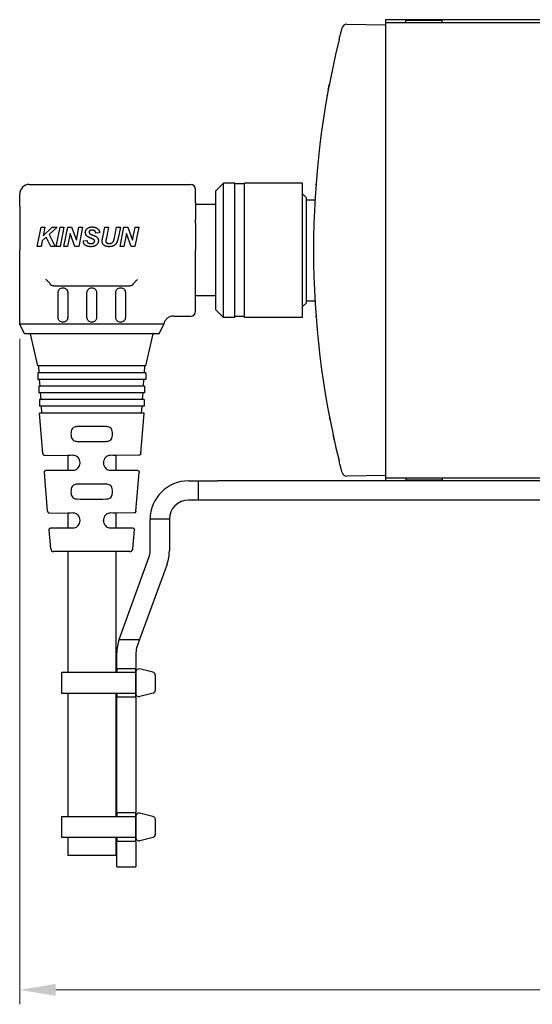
# Model space of a CAD drawing. Header units: inches. Extents: x 0 to 6721, y -3375 to 1330.
# Tile 192 of 196: x 6285 to 6338, y -41 to 61. Entities that reach past the tile are written whole.
import ezdxf

# ---------------------------------------------------------------- set-up
doc = ezdxf.new("R2010")
doc.units = ezdxf.units.IN
doc.header["$MEASUREMENT"] = 0
doc.layers.add('AM_5', color=3, linetype='Continuous', lineweight=15)
doc.layers.add('可見 (ISO)', color=7, linetype='Continuous', lineweight=25)
doc.styles.add('尺寸標註', font='romans.shx', dxfattribs={"bigfont": 'CHINESET.SHX'})
doc.dimstyles.new('CNS1.5$0', dxfattribs={"dimtxt": 3.75, "dimasz": 3.75, "dimexe": 1.5, "dimexo": 1.5, "dimgap": 2.25, "dimtad": 1, "dimtoh": 1, "dimdsep": 46, "dimtxsty": '尺寸標註', "dimcen": 0, "dimclrd": 2, "dimclre": 2, "dimclrt": 1, "dimadec": 0, "dimazin": 2, "dimtp": 0.1, "dimtm": 0.1, "dimtfac": 0.71, "dimtmove": 0, "dimatfit": 0, "dimfxl": 0, "dimlwd": 13, "dimlwe": 13, "dimarcsym": 0})

# ---------------------------------------------------------------- blocks, each defined once
blk = doc.blocks.new('*D484')
at = {"layer": 'AM_5', "color": 2, "lineweight": 13}
for p, q in [((6509.66, 35.55), (6509.66, -41.43)), ((6284.89, 27.85), (6284.89, -41.43)), ((6505.91, -39.93), (6288.64, -39.93))]:
    blk.add_line(p, q, dxfattribs=at)
at = {"layer": 'AM_5', "color": 2}
for points in [[(6288.64, -39.3), (6288.64, -40.55), (6284.89, -39.93)], [(6505.91, -39.3), (6505.91, -40.55), (6509.66, -39.93)]]:
    blk.add_solid(points, dxfattribs=at)
at = {"layer": 'Defpoints', "color": 0}
for p in [(6509.66, 37.05), (6284.89, 29.35), (6284.89, -39.93)]:
    blk.add_point(p, dxfattribs=at)
at = {"layer": 'AM_5', "color": 1, "insert": (6397.27, -35.8), "char_height": 3.75, "attachment_point": 5, "style": '尺寸標註'}
blk.add_mtext('224.77', dxfattribs=at)

msp = doc.modelspace()

# ---------------------------------------------------------------- linework, layer by layer
for p, q in [((6296.989, -6.821), (6296.989, -9.111)), ((6298.748, -6.872), (6297.348, -6.527)), ((6298.989, -7.166), (6298.989, -8.766)), ((6298.773, -9.054), (6297.373, -9.399)), ((6296.989, -21.821), (6296.989, -24.111)), ((6298.748, -21.872), (6297.348, -21.527)), ((6298.989, -22.166), (6298.989, -23.766)), ((6298.773, -24.054), (6297.373, -24.399))]:
    msp.add_line(p, q)
for points in [[(6296.989, -6.864), (6296.989, -9.068), (6289.259, -9.068), (6289.259, -6.864)], [(6296.989, -21.864), (6296.989, -24.068), (6289.259, -24.068), (6289.259, -21.864)]]:
    msp.add_lwpolyline(points, close=True)
for centre, start, end in [((6297.289, -6.821), 78.69007, 180), ((6298.689, -7.166), 0, 78.69007), ((6297.289, -9.111), 180, 286.32064), ((6298.689, -8.766), 286.32064, 0), ((6297.289, -21.821), 78.69007, 180), ((6298.689, -22.166), 0, 78.69007), ((6297.289, -24.111), 180, 286.32064), ((6298.689, -23.766), 286.32064, 0)]:
    msp.add_arc(centre, 0.3, start, end)
at = {"layer": '可見 (ISO)'}
for p, q in [((6318.928, 60.574), (6322.96, 60.504)), ((6322.96, 61.054), (6322.96, 60.754)), ((6492.96, 61.054), (6322.96, 61.054)), ((6322.96, 60.754), (6322.96, 58.754)), ((6322.96, 60.754), (6492.96, 60.754)), ((6328.86, 60.954), (6325.06, 60.954)), ((6325.06, 60.754), (6325.06, 60.954)), ((6328.86, 60.754), (6328.86, 60.954)), ((6322.96, 58.754), (6322.96, 15.354)), ((6285.89, 43.904), (6302.69, 43.904)), ((6303.19, 42.019), (6303.19, 43.404)), ((6305.29, 43.249), (6306.095, 44.054)), ((6305.29, 30.859), (6305.29, 43.249)), ((6306.095, 30.054), (6306.095, 44.054)), ((6307.29, 44.054), (6306.095, 44.054)), ((6307.29, 30.054), (6307.29, 44.054)), ((6308.29, 43.954), (6307.29, 43.954)), ((6308.29, 30.054), (6308.29, 44.054)), ((6314.29, 44.054), (6308.29, 44.054)), ((6314.29, 44.054), (6314.29, 30.054)), ((6315.69, 43.554), (6315.69, 43.537)), ((6315.691, 43.554), (6315.69, 43.554)), ((6315.69, 43.537), (6315.69, 43.53)), ((6284.89, 41.628), (6284.89, 42.904)), ((6303.19, 42.019), (6303.19, 40.263)), ((6314.69, 42.554), (6314.29, 42.954)), ((6314.69, 42.554), (6314.69, 31.554)), ((6314.69, 42.304), (6315.611, 42.304)), ((6284.89, 41.628), (6284.89, 39.872)), ((6305.29, 41.804), (6303.19, 41.804)), ((6303.19, 39.872), (6303.19, 40.263)), ((6284.89, 39.872), (6284.89, 37.054)), ((6286.718, 37.454), (6287.124, 39.454)), ((6287.124, 39.454), (6287.516, 39.454)), ((6287.334, 38.559), (6288.256, 39.454)), ((6287.516, 39.454), (6287.334, 38.559)), ((6288.795, 39.454), (6287.947, 38.68)), ((6288.256, 39.454), (6288.795, 39.454)), ((6288.692, 37.454), (6289.099, 39.454)), ((6289.49, 39.454), (6289.084, 37.454)), ((6289.099, 39.454), (6289.49, 39.454)), ((6289.487, 37.454), (6289.894, 39.454)), ((6289.894, 39.454), (6290.285, 39.454)), ((6290.285, 39.454), (6290.788, 38.095)), ((6290.788, 38.095), (6291.048, 39.454)), ((6291.439, 39.454), (6291.032, 37.454)), ((6291.048, 39.454), (6291.439, 39.454)), ((6293.527, 38.389), (6293.742, 39.454)), ((6293.742, 39.454), (6294.134, 39.454)), ((6294.134, 39.454), (6293.913, 38.36)), ((6294.751, 38.353), (6294.973, 39.454)), ((6294.973, 39.454), (6295.365, 39.454)), ((6295.365, 39.454), (6295.136, 38.319)), ((6295.333, 37.454), (6295.74, 39.454)), ((6295.74, 39.454), (6296.131, 39.454)), ((6296.131, 39.454), (6296.634, 38.095)), ((6296.634, 38.095), (6296.894, 39.454)), ((6297.285, 39.454), (6296.878, 37.454)), ((6296.894, 39.454), (6297.285, 39.454)), ((6303.19, 39.872), (6303.19, 37.054)), ((6287.227, 38.032), (6287.11, 37.454)), ((6287.651, 38.414), (6287.227, 38.032)), ((6288.128, 37.454), (6287.651, 38.414)), ((6287.947, 38.68), (6288.59, 37.454)), ((6290.14, 38.813), (6289.879, 37.454)), ((6290.641, 37.454), (6290.14, 38.813)), ((6291.513, 38.051), (6291.897, 38.069)), ((6293.205, 38.857), (6292.82, 38.838)), ((6293.913, 38.36), (6293.859, 38.095)), ((6295.986, 38.813), (6295.725, 37.454)), ((6296.487, 37.454), (6295.986, 38.813)), ((6284.89, 32.153), (6284.89, 37.054)), ((6287.11, 37.454), (6286.718, 37.454)), ((6288.59, 37.454), (6288.128, 37.454)), ((6289.084, 37.454), (6288.692, 37.454)), ((6289.879, 37.454), (6289.487, 37.454)), ((6291.032, 37.454), (6290.641, 37.454)), ((6295.725, 37.454), (6295.333, 37.454)), ((6296.878, 37.454), (6296.487, 37.454)), ((6303.19, 30.704), (6303.19, 37.054)), ((6288.418, 33.354), (6296.361, 33.354)), ((6296.892, 33.759), (6296.892, 33.759)), ((6284.89, 30.204), (6284.89, 32.153)), ((6288.89, 30.054), (6288.89, 32.654)), ((6289.89, 32.654), (6289.89, 30.054)), ((6291.89, 30.054), (6291.89, 32.654)), ((6292.89, 32.654), (6292.89, 30.054)), ((6294.89, 30.054), (6294.89, 32.654)), ((6295.89, 32.654), (6295.89, 30.054)), ((6305.29, 32.304), (6303.19, 32.304)), ((6314.69, 31.804), (6315.611, 31.804)), ((6305.29, 30.859), (6306.095, 30.054)), ((6314.69, 31.554), (6314.29, 31.154)), ((6284.89, 29.354), (6284.89, 30.204)), ((6300.878, 30.204), (6302.69, 30.204)), ((6307.29, 30.054), (6306.095, 30.054)), ((6308.29, 30.154), (6307.29, 30.154)), ((6314.29, 30.054), (6308.29, 30.054)), ((6315.69, 30.577), (6315.69, 30.554)), ((6315.691, 30.554), (6315.69, 30.554)), ((6299.768, 29.354), (6284.89, 29.354)), ((6285.39, 28.354), (6284.89, 29.354)), ((6299.39, 28.354), (6299.89, 29.354)), ((6299.39, 28.354), (6285.39, 28.354)), ((6286.765, 25.014), (6286.015, 28.354)), ((6298.015, 25.014), (6298.765, 28.354)), ((6298.015, 25.014), (6286.765, 25.014)), ((6286.914, 24.314), (6286.865, 25.014)), ((6297.866, 24.314), (6297.915, 25.014)), ((6298.015, 24.314), (6286.765, 24.314)), ((6286.765, 24.314), (6286.765, 23.614)), ((6298.015, 23.614), (6286.765, 23.614)), ((6287.011, 22.914), (6286.963, 23.614)), ((6297.768, 22.914), (6297.817, 23.614)), ((6298.015, 24.314), (6298.015, 23.614)), ((6297.89, 22.914), (6286.89, 22.914)), ((6286.89, 22.914), (6286.89, 22.214)), ((6297.89, 22.914), (6297.89, 22.214)), ((6297.89, 22.214), (6286.89, 22.214)), ((6287.109, 21.514), (6287.06, 22.214)), ((6297.67, 21.514), (6297.719, 22.214)), ((6297.84, 21.514), (6286.94, 21.514)), ((6286.94, 21.514), (6286.94, 20.814)), ((6297.84, 20.814), (6286.94, 20.814)), ((6287.207, 20.114), (6287.158, 20.814)), ((6297.572, 20.114), (6297.621, 20.814)), ((6297.84, 21.514), (6297.84, 20.814)), ((6297.84, 20.114), (6286.94, 20.114)), ((6287.29, 15.898), (6286.94, 20.114)), ((6297.489, 15.898), (6297.84, 20.114)), ((6290.225, 17.95), (6290.225, 17.916)), ((6294.555, 17.916), (6294.555, 17.95)), ((6287.488, 15.715), (6289.89, 15.694)), ((6289.89, 15.694), (6289.89, 14.172)), ((6297.291, 15.715), (6294.89, 15.694)), ((6294.89, 15.694), (6294.89, 14.172)), ((6291.17, 14.896), (6291.17, 14.97)), ((6293.609, 14.896), (6293.609, 14.97)), ((6322.96, 15.354), (6322.96, 13.354)), ((6287.79, 9.894), (6287.454, 13.936)), ((6287.651, 14.152), (6289.89, 14.172)), ((6294.89, 14.172), (6297.128, 14.152)), ((6296.989, 9.894), (6297.326, 13.936)), ((6322.96, 13.604), (6318.928, 13.533)), ((6322.96, 13.354), (6322.96, 13.054)), ((6322.96, 13.354), (6492.96, 13.354)), ((6325.06, 13.354), (6325.06, 13.154)), ((6328.86, 13.354), (6328.86, 13.154)), ((6302.46, 13.054), (6303.46, 13.054)), ((6303.46, 13.054), (6305.46, 13.054)), ((6303.46, 13.054), (6303.46, 11.054)), ((6322.96, 13.054), (6305.46, 13.054)), ((6492.96, 13.054), (6322.96, 13.054)), ((6325.06, 13.154), (6328.86, 13.154)), ((6290.225, 11.95), (6290.225, 11.916)), ((6294.555, 11.916), (6294.555, 11.95)), ((6303.46, 11.054), (6302.46, 11.054)), ((6305.46, 11.054), (6303.46, 11.054)), ((6441.46, 11.054), (6305.46, 11.054)), ((6287.988, 9.71), (6289.89, 9.694)), ((6289.89, 9.694), (6289.89, 8.172)), ((6296.792, 9.71), (6294.89, 9.694)), ((6294.89, 9.694), (6294.89, 8.172)), ((6291.17, 8.896), (6291.17, 8.97)), ((6293.609, 8.896), (6293.609, 8.97)), ((6300.46, 9.054), (6298.46, 9.054)), ((6298.46, 5.759), (6298.46, 9.054)), ((6300.46, 9.054), (6300.46, 5.759)), ((6288.117, 5.968), (6287.953, 7.94)), ((6288.15, 8.157), (6289.89, 8.172)), ((6294.89, 8.172), (6296.629, 8.157)), ((6296.662, 5.968), (6296.827, 7.94)), ((6296.364, 5.693), (6288.416, 5.693)), ((6289.89, 5.693), (6289.89, -6.864)), ((6294.89, 5.693), (6294.89, -6.864)), ((6295.23, -3.466), (6298.339, 5.075)), ((6300.218, 4.391), (6297.359, -3.466)), ((6295.23, -3.466), (6297.359, -3.466)), ((6297.359, -3.466), (6297.11, -4.15)), ((6294.989, -6.166), (6294.989, -4.834)), ((6296.989, -4.834), (6296.989, -6.166)), ((6294.989, -6.466), (6294.989, -6.166)), ((6294.989, -6.466), (6296.989, -6.466)), ((6294.989, -6.466), (6294.989, -6.766)), ((6294.989, -6.864), (6294.989, -6.766)), ((6296.989, -6.166), (6296.989, -6.466)), ((6296.989, -6.766), (6296.989, -6.466)), ((6296.989, -6.766), (6296.989, -9.166)), ((6296.989, -9.166), (6296.989, -6.766)), ((6289.89, -9.068), (6289.89, -21.864)), ((6294.89, -9.068), (6294.89, -21.864)), ((6294.989, -9.166), (6294.989, -9.068)), ((6294.989, -9.166), (6294.989, -9.466)), ((6296.989, -9.466), (6296.989, -9.166)), ((6296.989, -9.466), (6294.989, -9.466)), ((6294.989, -9.766), (6294.989, -9.466)), ((6294.989, -21.166), (6294.989, -9.766)), ((6296.989, -9.466), (6296.989, -9.766)), ((6296.989, -9.766), (6296.989, -21.166)), ((6294.989, -21.466), (6294.989, -21.166)), ((6294.989, -21.466), (6296.989, -21.466)), ((6294.989, -21.466), (6294.989, -21.766)), ((6296.989, -21.166), (6296.989, -21.466)), ((6296.989, -21.766), (6296.989, -21.466)), ((6294.989, -21.864), (6294.989, -21.766)), ((6296.989, -21.766), (6296.989, -24.166)), ((6296.989, -24.166), (6296.989, -21.766)), ((6289.89, -24.068), (6289.89, -25.946)), ((6294.89, -24.068), (6294.89, -25.946)), ((6294.989, -24.166), (6294.989, -24.068)), ((6294.989, -24.166), (6294.989, -24.466)), ((6296.989, -24.466), (6294.989, -24.466)), ((6294.989, -24.766), (6294.989, -24.466)), ((6296.989, -24.466), (6296.989, -24.166)), ((6296.989, -24.466), (6296.989, -24.766)), ((6294.989, -26.129), (6294.989, -24.766)), ((6296.989, -24.766), (6296.989, -26.129)), ((6294.89, -25.946), (6289.89, -25.946)), ((6294.989, -27.129), (6294.989, -26.129)), ((6296.989, -26.129), (6296.989, -27.129)), ((6294.989, -27.129), (6296.989, -27.129))]:
    msp.add_line(p, q, dxfattribs=at)
for centre, radius, start, end in [((6318.92, 60.074), 0.5, 89, 165.34656), ((6285.89, 42.904), 1, 90, 180), ((6302.69, 43.404), 0.5, 0, 90), ((6302.69, 30.704), 0.5, 270, 0), ((6318.92, 14.033), 0.5, 194.65344, 270), ((6318.92, 14.033), 0.5, 270, 271), ((6302.46, 9.054), 4, 90, 180), ((6302.46, 9.054), 2, 90, 180), ((6288.416, 5.993), 0.3, 184.7568, 270), ((6296.364, 5.993), 0.3, 270, 355.2432), ((6296.46, 5.759), 2, 340, 0), ((6296.46, 5.759), 4, 340, 0), ((6298.989, -4.834), 4, 160, 180), ((6298.989, -4.834), 2, 160, 180)]:
    msp.add_arc(centre, radius, start, end, dxfattribs=at)
for centre, major_axis, ratio, start_param, end_param in [((6385.654, 39.64), (9.659, 79.558), 0.8739141, 1.4327493, 1.7088433), ((6385.654, 34.467), (-9.659, 79.558), 0.8739141, 1.4327493, 1.7088433), ((6292.39, 18.672), (-2.5, 0), 0.0139635, 4.0619389, 5.362839), ((6292.39, 17.194), (2.5, 0), 0.0139635, 4.0619389, 5.362839), ((6292.39, 15.672), (-2.5, 0.022), 0.0139622, 5.6213122, 6.2833217), ((6292.39, 15.672), (2.5, 0.022), 0.0139622, 6.283049, 6.9450584), ((6292.39, 14.194), (-2.5, -0.022), 0.0139622, 6.283049, 6.9450584), ((6292.39, 14.194), (2.5, -0.022), 0.0139622, 5.6213122, 6.2833217), ((6292.39, 12.672), (-2.5, 0), 0.0139635, 4.0619389, 5.362839), ((6292.39, 11.194), (2.5, 0), 0.0139635, 4.0619389, 5.362839), ((6292.39, 9.672), (-2.5, 0.022), 0.0139622, 5.6213122, 6.2833217), ((6292.39, 9.672), (2.5, 0.022), 0.0139622, 6.283049, 6.9450584), ((6292.39, 8.194), (-2.5, -0.022), 0.0139622, 6.283049, 6.9450584), ((6292.39, 8.194), (2.5, -0.022), 0.0139622, 5.6213122, 6.2833217)]:
    msp.add_ellipse(centre, major_axis=major_axis, ratio=ratio, start_param=start_param, end_param=end_param, dxfattribs=at)
for points, knots in [([(6318.118, 58.949), (6318.158, 59.112), (6318.199, 59.274), (6318.236, 59.423), (6318.274, 59.572), (6318.309, 59.712), (6318.339, 59.828), (6318.354, 59.886), (6318.368, 59.939), (6318.38, 59.986), (6318.392, 60.032), (6318.402, 60.071), (6318.41, 60.102), (6318.427, 60.167), (6318.436, 60.201), (6318.436, 60.201)], [0, 0, 0, 0, 0.0005001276, 0.0005001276, 0.0005001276, 0.0010002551, 0.0010002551, 0.0010002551, 0.0012519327, 0.0012519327, 0.0012519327, 0.0015003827, 0.0015003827, 0.0015003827, 0.0020005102, 0.0020005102, 0.0020005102, 0.0020005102]), ([(6318.308, 59.707), (6318.312, 59.722), (6318.315, 59.735), (6318.327, 59.782), (6318.333, 59.802), (6318.333, 59.805), (6318.333, 59.805), (6318.333, 59.805)], [0, 0, 0, 0, 0.016889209, 0.016889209, 0.067760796, 0.067760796, 0.069714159, 0.069714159, 0.069714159, 0.069714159]), ([(6318.227, 59.389), (6318.229, 59.395), (6318.23, 59.399), (6318.231, 59.405), (6318.232, 59.406), (6318.232, 59.407), (6318.232, 59.408), (6318.232, 59.408)], [0, 0, 0, 0, 0.016610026, 0.016610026, 0.025473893, 0.025473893, 0.031052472, 0.031052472, 0.031052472, 0.031052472]), ([(6316.989, 53.714), (6316.989, 53.714), (6316.989, 53.714), (6316.989, 53.714), (6316.989, 53.714), (6316.989, 53.714), (6316.989, 53.714), (6316.989, 53.714), (6316.989, 53.714), (6316.99, 53.718), (6316.991, 53.721), (6316.995, 53.743), (6316.998, 53.762), (6317.011, 53.833), (6317.021, 53.887), (6317.055, 54.066), (6317.081, 54.201), (6317.109, 54.346)], [0, 0, 0, 0, 0.000010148, 0.000010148, 0.000030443, 0.000030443, 0.000071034, 0.000071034, 0.000154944, 0.000154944, 0.001945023, 0.001945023, 0.011493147, 0.011493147, 0.036972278, 0.036972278, 0.092290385, 0.092290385, 0.092290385, 0.092290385]), ([(6317.109, 54.346), (6317.109, 54.346), (6317.109, 54.347), (6317.109, 54.347), (6317.109, 54.348), (6317.109, 54.35), (6317.11, 54.352), (6317.11, 54.353)], [0.028314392, 0.028314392, 0.028314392, 0.028314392, 0.030949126, 0.030949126, 0.039318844, 0.039318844, 0.045822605, 0.045822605, 0.045822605, 0.045822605]), ([(6316.884, 53.136), (6316.884, 53.136), (6316.884, 53.136), (6316.884, 53.136), (6316.884, 53.136), (6316.884, 53.137), (6316.884, 53.138), (6316.885, 53.14), (6316.885, 53.142), (6316.885, 53.144), (6316.886, 53.145), (6316.886, 53.146), (6316.886, 53.146), (6316.886, 53.147), (6316.886, 53.147), (6316.886, 53.147), (6316.886, 53.147), (6316.886, 53.147)], [0.02851313, 0.02851313, 0.02851313, 0.02851313, 0.02880494, 0.02880494, 0.031982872, 0.031982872, 0.041517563, 0.041517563, 0.04866818, 0.04866818, 0.051349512, 0.051349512, 0.053360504, 0.053360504, 0.053549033, 0.053549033, 0.053619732, 0.053619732, 0.053619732, 0.053619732]), ([(6315.716, 43.904), (6315.716, 43.904), (6315.716, 43.905), (6315.717, 43.906), (6315.717, 43.907), (6315.717, 43.91), (6315.717, 43.912), (6315.718, 43.921), (6315.718, 43.926), (6315.718, 43.929), (6315.718, 43.93), (6315.718, 43.93)], [0, 0, 0, 0, 0.000976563, 0.000976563, 0.004882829, 0.004882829, 0.012695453, 0.012695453, 0.043953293, 0.043953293, 0.057148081, 0.057148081, 0.057148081, 0.057148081]), ([(6291.718, 38.896), (6291.718, 38.917), (6291.719, 38.957), (6291.728, 39.016), (6291.743, 39.073), (6291.763, 39.126), (6291.789, 39.178), (6291.821, 39.226), (6291.859, 39.272), (6291.903, 39.315), (6291.951, 39.353), (6292.006, 39.387), (6292.066, 39.416), (6292.13, 39.44), (6292.2, 39.457), (6292.275, 39.47), (6292.355, 39.478), (6292.41, 39.479), (6292.439, 39.479)], [0, 0, 0, 0, 0.0000609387, 0.0001200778, 0.0001775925, 0.0002346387, 0.0002912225, 0.0003486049, 0.0004070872, 0.0004675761, 0.0005295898, 0.0005928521, 0.0006581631, 0.0007260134, 0.0007975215, 0.0008726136, 0.0009525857, 0.0010369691, 0.0010369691, 0.0010369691, 0.0010369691]), ([(6292.435, 39.146), (6292.421, 39.146), (6292.393, 39.146), (6292.353, 39.143), (6292.316, 39.138), (6292.282, 39.132), (6292.252, 39.123), (6292.224, 39.113), (6292.2, 39.101), (6292.173, 39.083), (6292.145, 39.057), (6292.12, 39.021), (6292.105, 38.981), (6292.103, 38.952), (6292.102, 38.938)], [0, 0, 0, 0, 0.00004332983, 0.00008354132, 0.00012075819, 0.00015505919, 0.00018668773, 0.00021574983, 0.00024265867, 0.00026780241, 0.00031378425, 0.00035628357, 0.00039816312, 0.00044175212, 0.00044175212, 0.00044175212, 0.00044175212]), ([(6292.82, 38.838), (6292.819, 38.85), (6292.816, 38.874), (6292.808, 38.908), (6292.798, 38.94), (6292.786, 38.97), (6292.771, 38.997), (6292.754, 39.023), (6292.734, 39.046), (6292.712, 39.067), (6292.687, 39.085), (6292.659, 39.102), (6292.628, 39.116), (6292.595, 39.127), (6292.559, 39.135), (6292.52, 39.142), (6292.479, 39.145), (6292.45, 39.146), (6292.435, 39.146)], [0, 0, 0, 0, 0.00003634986, 0.00007116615, 0.00010467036, 0.00013658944, 0.00016772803, 0.00019821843, 0.00022856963, 0.00025882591, 0.00028968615, 0.00032142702, 0.00035470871, 0.00038972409, 0.00042627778, 0.00046557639, 0.00050690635, 0.00055129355, 0.00055129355, 0.00055129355, 0.00055129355]), ([(6292.439, 39.479), (6292.467, 39.479), (6292.524, 39.478), (6292.605, 39.47), (6292.682, 39.456), (6292.754, 39.438), (6292.821, 39.414), (6292.882, 39.385), (6292.939, 39.35), (6292.991, 39.31), (6293.037, 39.266), (6293.078, 39.218), (6293.113, 39.166), (6293.143, 39.111), (6293.167, 39.052), (6293.186, 38.99), (6293.199, 38.925), (6293.203, 38.88), (6293.205, 38.857)], [0, 0, 0, 0, 0.0000858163, 0.0001668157, 0.0002437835, 0.000317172, 0.0003872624, 0.0004545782, 0.0005201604, 0.0005846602, 0.0006478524, 0.0007103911, 0.0007718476, 0.0008333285, 0.0008960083, 0.0009599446, 0.0010259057, 0.0010946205, 0.0010946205, 0.0010946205, 0.0010946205]), ([(6292.292, 37.428), (6292.271, 37.428), (6292.229, 37.429), (6292.169, 37.432), (6292.11, 37.439), (6292.053, 37.447), (6291.999, 37.458), (6291.947, 37.472), (6291.897, 37.488), (6291.849, 37.506), (6291.804, 37.527), (6291.762, 37.55), (6291.723, 37.574), (6291.689, 37.601), (6291.657, 37.629), (6291.629, 37.66), (6291.605, 37.692), (6291.584, 37.727), (6291.565, 37.763), (6291.55, 37.8), (6291.537, 37.839), (6291.528, 37.879), (6291.519, 37.92), (6291.515, 37.963), (6291.512, 38.007), (6291.512, 38.036), (6291.513, 38.051)], [0, 0, 0, 0, 0.0000624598, 0.0001226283, 0.0001814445, 0.0002377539, 0.000292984, 0.0003464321, 0.0003986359, 0.0004497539, 0.0004988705, 0.0005460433, 0.000591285, 0.0006346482, 0.0006768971, 0.0007177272, 0.0007577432, 0.0007979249, 0.0008379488, 0.0008779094, 0.0009181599, 0.0009587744, 0.001000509, 0.0010429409, 0.0010863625, 0.0011313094, 0.0011313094, 0.0011313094, 0.0011313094]), ([(6292.615, 38.157), (6292.609, 38.161), (6292.597, 38.17), (6292.574, 38.184), (6292.546, 38.199), (6292.511, 38.217), (6292.471, 38.235), (6292.424, 38.256), (6292.372, 38.279), (6292.316, 38.302), (6292.258, 38.326), (6292.203, 38.349), (6292.153, 38.373), (6292.106, 38.393), (6292.063, 38.414), (6292.025, 38.434), (6291.99, 38.452), (6291.95, 38.475), (6291.905, 38.505), (6291.858, 38.546), (6291.816, 38.593), (6291.781, 38.644), (6291.753, 38.701), (6291.732, 38.762), (6291.72, 38.828), (6291.719, 38.873), (6291.718, 38.896)], [0, 0, 0, 0, 0.0000203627, 0.0000471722, 0.0000796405, 0.0001178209, 0.0001624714, 0.0002134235, 0.0002701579, 0.0003332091, 0.000397, 0.0004567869, 0.0005125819, 0.0005640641, 0.0006112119, 0.0006544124, 0.0006935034, 0.0007281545, 0.0007925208, 0.0008549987, 0.0009168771, 0.0009791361, 0.0010418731, 0.0011057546, 0.0011721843, 0.0012420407, 0.0012420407, 0.0012420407, 0.0012420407]), ([(6291.897, 38.069), (6291.898, 38.056), (6291.9, 38.031), (6291.904, 37.996), (6291.91, 37.964), (6291.917, 37.935), (6291.926, 37.91), (6291.937, 37.888), (6291.948, 37.868), (6291.958, 37.858), (6291.963, 37.853)], [0, 0, 0, 0, 0.00003867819, 0.00007431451, 0.00010662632, 0.00013644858, 0.00016339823, 0.00018820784, 0.00021039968, 0.00023119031, 0.00023119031, 0.00023119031, 0.00023119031]), ([(6292.102, 38.938), (6292.103, 38.924), (6292.105, 38.897), (6292.118, 38.859), (6292.14, 38.825), (6292.161, 38.807), (6292.171, 38.797)], [0, 0, 0, 0, 0.00004038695, 0.00007910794, 0.00011847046, 0.00016035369, 0.00016035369, 0.00016035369, 0.00016035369]), ([(6292.171, 38.797), (6292.178, 38.792), (6292.192, 38.781), (6292.218, 38.765), (6292.249, 38.748), (6292.284, 38.729), (6292.325, 38.709), (6292.371, 38.688), (6292.423, 38.666), (6292.459, 38.651), (6292.477, 38.643)], [0, 0, 0, 0, 0.00002488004, 0.00005472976, 0.00008965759, 0.00012991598, 0.00017535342, 0.00022600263, 0.00028188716, 0.00034318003, 0.00034318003, 0.00034318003, 0.00034318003]), ([(6293.077, 38.059), (6293.076, 38.038), (6293.075, 37.995), (6293.065, 37.933), (6293.049, 37.874), (6293.026, 37.816), (6292.997, 37.761), (6292.961, 37.709), (6292.918, 37.659), (6292.87, 37.611), (6292.815, 37.568), (6292.756, 37.53), (6292.69, 37.499), (6292.621, 37.472), (6292.545, 37.453), (6292.465, 37.438), (6292.38, 37.429), (6292.322, 37.428), (6292.292, 37.428)], [0, 0, 0, 0, 0.0000638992, 0.0001260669, 0.0001873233, 0.0002482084, 0.0003101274, 0.0003729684, 0.0004383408, 0.0005057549, 0.0005750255, 0.000644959, 0.00071685, 0.0007905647, 0.0008677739, 0.0009484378, 0.0010334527, 0.0011232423, 0.0011232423, 0.0011232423, 0.0011232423]), ([(6292.302, 37.761), (6292.319, 37.762), (6292.351, 37.762), (6292.397, 37.765), (6292.44, 37.771), (6292.479, 37.779), (6292.515, 37.789), (6292.547, 37.801), (6292.575, 37.816), (6292.6, 37.833), (6292.622, 37.851), (6292.64, 37.871), (6292.656, 37.891), (6292.67, 37.913), (6292.68, 37.935), (6292.687, 37.958), (6292.691, 37.983), (6292.692, 37.999), (6292.692, 38.007)], [0, 0, 0, 0, 0.00004963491, 0.00009576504, 0.00013855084, 0.00017857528, 0.00021518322, 0.00024951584, 0.00028119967, 0.00031116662, 0.00033955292, 0.00036672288, 0.00039209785, 0.00041742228, 0.00044159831, 0.00046589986, 0.00049024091, 0.00051510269, 0.00051510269, 0.00051510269, 0.00051510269]), ([(6292.477, 38.643), (6292.506, 38.631), (6292.56, 38.608), (6292.637, 38.574), (6292.706, 38.542), (6292.767, 38.512), (6292.82, 38.482), (6292.865, 38.456), (6292.901, 38.43), (6292.922, 38.413), (6292.931, 38.405)], [0, 0, 0, 0, 0.00009248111, 0.00017660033, 0.00025276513, 0.00032084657, 0.00038092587, 0.00043286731, 0.00047743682, 0.00051441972, 0.00051441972, 0.00051441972, 0.00051441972]), ([(6292.692, 38.007), (6292.691, 38.022), (6292.69, 38.05), (6292.674, 38.09), (6292.649, 38.127), (6292.627, 38.146), (6292.615, 38.157)], [0, 0, 0, 0, 0.00004235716, 0.0000838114, 0.00012665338, 0.0001727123, 0.0001727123, 0.0001727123, 0.0001727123]), ([(6292.931, 38.405), (6292.943, 38.393), (6292.966, 38.371), (6292.996, 38.333), (6293.021, 38.293), (6293.041, 38.251), (6293.057, 38.206), (6293.068, 38.159), (6293.075, 38.11), (6293.076, 38.076), (6293.077, 38.059)], [0, 0, 0, 0, 0.00004829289, 0.00009548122, 0.00014186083, 0.00018820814, 0.00023505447, 0.00028243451, 0.00033173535, 0.0003830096, 0.0003830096, 0.0003830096, 0.0003830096]), ([(6293.453, 38.026), (6293.457, 38.045), (6293.465, 38.084), (6293.473, 38.123), (6293.477, 38.144)], [0, 0, 0, 0, 0.00005767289, 0.00012060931, 0.00012060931, 0.00012060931, 0.00012060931]), ([(6294.186, 37.428), (6294.157, 37.429), (6294.101, 37.43), (6294.02, 37.437), (6293.944, 37.45), (6293.873, 37.469), (6293.807, 37.492), (6293.747, 37.521), (6293.691, 37.555), (6293.642, 37.594), (6293.598, 37.638), (6293.559, 37.684), (6293.526, 37.734), (6293.5, 37.787), (6293.478, 37.842), (6293.464, 37.901), (6293.455, 37.962), (6293.454, 38.004), (6293.453, 38.026)], [0, 0, 0, 0, 0.0000855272, 0.000166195, 0.0002424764, 0.0003148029, 0.0003835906, 0.0004501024, 0.0005142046, 0.000577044, 0.0006383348, 0.0006982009, 0.0007567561, 0.0008150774, 0.000873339, 0.0009332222, 0.0009946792, 0.0010583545, 0.0010583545, 0.0010583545, 0.0010583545]), ([(6293.477, 38.144), (6293.478, 38.148), (6293.481, 38.159), (6293.484, 38.177), (6293.488, 38.2), (6293.494, 38.228), (6293.501, 38.261), (6293.508, 38.3), (6293.517, 38.343), (6293.524, 38.373), (6293.527, 38.389)], [0, 0, 0, 0, 0.00001351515, 0.0000319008, 0.0000555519, 0.0000841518, 0.0001180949, 0.00015730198, 0.00020145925, 0.00025048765, 0.00025048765, 0.00025048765, 0.00025048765]), ([(6293.859, 38.095), (6293.857, 38.082), (6293.851, 38.052), (6293.845, 38.023), (6293.841, 38.006)], [0, 0, 0, 0, 0.000040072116, 0.000090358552, 0.000090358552, 0.000090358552, 0.000090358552]), ([(6293.841, 38.006), (6293.842, 37.998), (6293.842, 37.981), (6293.847, 37.956), (6293.854, 37.932), (6293.864, 37.909), (6293.878, 37.887), (6293.893, 37.867), (6293.913, 37.848), (6293.935, 37.83), (6293.959, 37.814), (6293.987, 37.799), (6294.017, 37.788), (6294.05, 37.778), (6294.085, 37.77), (6294.124, 37.765), (6294.164, 37.762), (6294.193, 37.762), (6294.207, 37.761)], [0, 0, 0, 0, 0.00002603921, 0.00005121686, 0.00007588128, 0.00010076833, 0.00012573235, 0.00015164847, 0.0001782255, 0.00020663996, 0.00023636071, 0.00026694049, 0.00029909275, 0.00033337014, 0.00036936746, 0.00040770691, 0.00044861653, 0.00049181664, 0.00049181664, 0.00049181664, 0.00049181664]), ([(6295.136, 38.319), (6295.13, 38.293), (6295.118, 38.241), (6295.098, 38.167), (6295.078, 38.097), (6295.058, 38.032), (6295.036, 37.972), (6295.014, 37.916), (6294.991, 37.865), (6294.968, 37.819), (6294.941, 37.776), (6294.913, 37.736), (6294.881, 37.698), (6294.847, 37.661), (6294.808, 37.627), (6294.768, 37.594), (6294.723, 37.564), (6294.676, 37.536), (6294.626, 37.51), (6294.573, 37.488), (6294.516, 37.47), (6294.456, 37.454), (6294.393, 37.442), (6294.327, 37.434), (6294.257, 37.429), (6294.21, 37.428), (6294.186, 37.428)], [0, 0, 0, 0, 0.0000815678, 0.0001585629, 0.0002315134, 0.0002997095, 0.0003636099, 0.0004231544, 0.0004789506, 0.0005304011, 0.000579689, 0.0006291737, 0.0006786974, 0.0007288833, 0.0007799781, 0.0008321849, 0.0008855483, 0.0009404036, 0.0009966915, 0.0010543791, 0.0011138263, 0.0011754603, 0.0012395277, 0.0013065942, 0.0013761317, 0.001448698, 0.001448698, 0.001448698, 0.001448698]), ([(6294.207, 37.761), (6294.233, 37.762), (6294.282, 37.763), (6294.352, 37.774), (6294.416, 37.791), (6294.472, 37.815), (6294.523, 37.846), (6294.566, 37.885), (6294.604, 37.93), (6294.631, 37.973), (6294.65, 38.012), (6294.664, 38.047), (6294.678, 38.086), (6294.693, 38.13), (6294.707, 38.179), (6294.722, 38.232), (6294.737, 38.291), (6294.746, 38.332), (6294.751, 38.353)], [0, 0, 0, 0, 0.00007672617, 0.00014695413, 0.00021193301, 0.00027236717, 0.000330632, 0.00038804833, 0.00044611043, 0.0005061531, 0.00053900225, 0.0005762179, 0.00061789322, 0.00066422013, 0.00071499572, 0.00077048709, 0.00083012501, 0.00089490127, 0.00089490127, 0.00089490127, 0.00089490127]), ([(6291.963, 37.853), (6291.971, 37.845), (6291.988, 37.83), (6292.019, 37.811), (6292.054, 37.796), (6292.095, 37.783), (6292.14, 37.773), (6292.19, 37.766), (6292.244, 37.762), (6292.283, 37.762), (6292.302, 37.761)], [0, 0, 0, 0, 0.00003304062, 0.00006823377, 0.00010650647, 0.00014825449, 0.00019388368, 0.00024370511, 0.00029832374, 0.00035719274, 0.00035719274, 0.00035719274, 0.00035719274]), ([(6288.118, 33.474), (6288.05, 33.569), (6287.972, 33.666), (6287.813, 33.84), (6287.735, 33.917), (6287.644, 33.997), (6287.633, 34.007), (6287.621, 34.017)], [-0.070670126, -0.070670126, -0.070670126, -0.070670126, -0.032952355, -0.032952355, 0, 0, 0.004719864, 0.004719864, 0.004719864, 0.004719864]), ([(6296.662, 33.474), (6296.696, 33.522), (6296.732, 33.571), (6296.771, 33.619), (6296.79, 33.643), (6296.81, 33.667), (6296.83, 33.69), (6296.85, 33.713), (6296.87, 33.736), (6296.892, 33.759), (6296.979, 33.853), (6297.07, 33.942), (6297.158, 34.017)], [0, 0, 0, 0, 0.25, 0.25, 0.25, 0.375, 0.375, 0.375, 0.5, 0.5, 0.5, 1, 1, 1, 1]), ([(6288.418, 33.354), (6288.364, 33.354), (6288.307, 33.359), (6288.228, 33.385), (6288.201, 33.398), (6288.154, 33.431), (6288.134, 33.45), (6288.118, 33.474)], [0.000003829, 0.000003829, 0.000003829, 0.000003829, 0.019270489, 0.019270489, 0.029540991, 0.029540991, 0.038873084, 0.038873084, 0.038873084, 0.038873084]), ([(6288.89, 32.654), (6288.89, 32.716), (6288.902, 32.782), (6288.951, 32.903), (6288.988, 32.957), (6289.075, 33.047), (6289.132, 33.088), (6289.258, 33.141), (6289.326, 33.154), (6289.452, 33.154), (6289.519, 33.141), (6289.644, 33.089), (6289.702, 33.049), (6289.79, 32.959), (6289.827, 32.904), (6289.877, 32.782), (6289.89, 32.716), (6289.89, 32.654)], [0.15772076, 0.15772076, 0.15772076, 0.15772076, 0.17651774, 0.17651774, 0.19531472, 0.19531472, 0.2162376, 0.2162376, 0.23716049, 0.23716049, 0.25756711, 0.25756711, 0.27797373, 0.27797373, 0.29670763, 0.29670763, 0.31544152, 0.31544152, 0.31544152, 0.31544152]), ([(6291.89, 32.654), (6291.89, 32.716), (6291.902, 32.783), (6291.953, 32.907), (6291.992, 32.963), (6292.08, 33.052), (6292.137, 33.09), (6292.26, 33.141), (6292.327, 33.154), (6292.452, 33.154), (6292.519, 33.141), (6292.643, 33.09), (6292.699, 33.052), (6292.788, 32.963), (6292.826, 32.907), (6292.877, 32.783), (6292.89, 32.716), (6292.89, 32.654)], [0.15072264, 0.15072264, 0.15072264, 0.15072264, 0.16956297, 0.16956297, 0.18840331, 0.18840331, 0.20724363, 0.20724363, 0.22608395, 0.22608395, 0.24492428, 0.24492428, 0.2637646, 0.2637646, 0.28260494, 0.28260494, 0.30144527, 0.30144527, 0.30144527, 0.30144527]), ([(6294.89, 32.654), (6294.89, 32.716), (6294.902, 32.782), (6294.952, 32.904), (6294.989, 32.959), (6295.077, 33.049), (6295.135, 33.089), (6295.26, 33.141), (6295.327, 33.154), (6295.454, 33.154), (6295.522, 33.141), (6295.647, 33.088), (6295.705, 33.047), (6295.791, 32.957), (6295.828, 32.903), (6295.877, 32.782), (6295.89, 32.716), (6295.89, 32.654)], [0.15772076, 0.15772076, 0.15772076, 0.15772076, 0.17645465, 0.17645465, 0.19518854, 0.19518854, 0.21559516, 0.21559516, 0.23600179, 0.23600179, 0.25692467, 0.25692467, 0.27784756, 0.27784756, 0.29664454, 0.29664454, 0.31544152, 0.31544152, 0.31544152, 0.31544152]), ([(6296.662, 33.474), (6296.645, 33.45), (6296.625, 33.431), (6296.579, 33.398), (6296.552, 33.385), (6296.472, 33.359), (6296.416, 33.354), (6296.361, 33.354)], [0.000001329, 0.000001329, 0.000001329, 0.000001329, 0.009328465, 0.009328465, 0.019592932, 0.019592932, 0.038867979, 0.038867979, 0.038867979, 0.038867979]), ([(6289.89, 30.054), (6289.89, 29.99), (6289.877, 29.922), (6289.825, 29.799), (6289.787, 29.744), (6289.698, 29.654), (6289.64, 29.616), (6289.517, 29.566), (6289.451, 29.554), (6289.327, 29.554), (6289.261, 29.566), (6289.138, 29.616), (6289.081, 29.655), (6288.993, 29.743), (6288.955, 29.798), (6288.903, 29.921), (6288.89, 29.989), (6288.89, 30.054)], [0, 0, 0, 0, 0.01909951, 0.01909951, 0.03819901, 0.03819901, 0.05824073, 0.05824073, 0.07828245, 0.07828245, 0.09866717, 0.09866717, 0.11905189, 0.11905189, 0.13839006, 0.13839006, 0.15772823, 0.15772823, 0.15772823, 0.15772823]), ([(6292.89, 30.054), (6292.89, 29.991), (6292.877, 29.924), (6292.826, 29.801), (6292.788, 29.744), (6292.699, 29.656), (6292.643, 29.617), (6292.519, 29.566), (6292.452, 29.554), (6292.327, 29.554), (6292.26, 29.566), (6292.137, 29.617), (6292.08, 29.656), (6291.992, 29.744), (6291.953, 29.801), (6291.902, 29.924), (6291.89, 29.991), (6291.89, 30.054)], [0, 0, 0, 0, 0.01884034, 0.01884034, 0.03768067, 0.03768067, 0.05652099, 0.05652099, 0.07536132, 0.07536132, 0.09420164, 0.09420164, 0.11304196, 0.11304196, 0.1318823, 0.1318823, 0.15072264, 0.15072264, 0.15072264, 0.15072264]), ([(6295.89, 30.054), (6295.89, 29.989), (6295.876, 29.921), (6295.825, 29.798), (6295.786, 29.743), (6295.698, 29.655), (6295.641, 29.616), (6295.518, 29.566), (6295.452, 29.554), (6295.328, 29.554), (6295.262, 29.566), (6295.139, 29.616), (6295.082, 29.654), (6294.993, 29.744), (6294.954, 29.799), (6294.903, 29.922), (6294.89, 29.99), (6294.89, 30.054)], [0, 0, 0, 0, 0.01933817, 0.01933817, 0.03867634, 0.03867634, 0.05906106, 0.05906106, 0.07944578, 0.07944578, 0.0994875, 0.0994875, 0.11952922, 0.11952922, 0.13862872, 0.13862872, 0.15772823, 0.15772823, 0.15772823, 0.15772823]), ([(6300.878, 30.204), (6300.77, 30.204), (6300.661, 30.186), (6300.456, 30.117), (6300.358, 30.064), (6300.186, 29.933), (6300.109, 29.852), (6299.988, 29.672), (6299.942, 29.571), (6299.903, 29.43), (6299.895, 29.392), (6299.89, 29.354)], [0, 0, 0, 0, 0.03235095, 0.03235095, 0.06486189, 0.06486189, 0.09736706, 0.09736706, 0.12987243, 0.12987243, 0.14143887, 0.14143887, 0.14143887, 0.14143887]), ([(6315.718, 30.177), (6315.718, 30.177), (6315.718, 30.177), (6315.718, 30.177), (6315.718, 30.178), (6315.718, 30.183), (6315.717, 30.19), (6315.717, 30.201), (6315.717, 30.202), (6315.716, 30.202), (6315.716, 30.202), (6315.716, 30.203), (6315.716, 30.203), (6315.716, 30.203), (6315.716, 30.203), (6315.716, 30.203)], [0.037522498, 0.037522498, 0.037522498, 0.037522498, 0.038504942, 0.038504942, 0.051157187, 0.051157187, 0.089126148, 0.089126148, 0.090905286, 0.090905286, 0.091572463, 0.091572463, 0.091697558, 0.091697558, 0.091709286, 0.091709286, 0.091709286, 0.091709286]), ([(6299.89, 29.354), (6299.89, 29.354), (6299.89, 29.354), (6299.89, 29.354), (6299.89, 29.354), (6299.849, 29.354), (6299.768, 29.354)], [0.0013543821, 0.0013543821, 0.0013543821, 0.0013543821, 0.0013545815, 0.0013545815, 0.0013545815, 0.0027097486, 0.0027097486, 0.0027097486, 0.0027097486]), ([(6316.887, 20.953), (6316.886, 20.962), (6316.885, 20.968), (6316.884, 20.97), (6316.884, 20.971), (6316.884, 20.971), (6316.884, 20.971), (6316.884, 20.971)], [0, 0, 0, 0, 0.024967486, 0.024967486, 0.029645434, 0.029645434, 0.029658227, 0.029658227, 0.029658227, 0.029658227]), ([(6290.876, 18.7), (6290.741, 18.698), (6290.598, 18.67), (6290.443, 18.569), (6290.387, 18.512), (6290.309, 18.391), (6290.277, 18.312), (6290.235, 18.137), (6290.225, 18.041), (6290.225, 17.95)], [0.44754895, 0.44754895, 0.44754895, 0.44754895, 0.49779339, 0.49779339, 0.52485252, 0.52485252, 0.55220636, 0.55220636, 0.5795602, 0.5795602, 0.5795602, 0.5795602]), ([(6294.555, 17.95), (6294.555, 18.041), (6294.545, 18.137), (6294.503, 18.312), (6294.47, 18.391), (6294.393, 18.512), (6294.336, 18.569), (6294.181, 18.67), (6294.038, 18.698), (6293.903, 18.7)], [0, 0, 0, 0, 0.02735384, 0.02735384, 0.05470769, 0.05470769, 0.08176681, 0.08176681, 0.13201125, 0.13201125, 0.13201125, 0.13201125]), ([(6290.225, 17.916), (6290.225, 17.825), (6290.235, 17.728), (6290.277, 17.553), (6290.309, 17.475), (6290.387, 17.353), (6290.443, 17.297), (6290.598, 17.196), (6290.741, 17.168), (6290.876, 17.166)], [0.5795602, 0.5795602, 0.5795602, 0.5795602, 0.60691405, 0.60691405, 0.63426789, 0.63426789, 0.66132701, 0.66132701, 0.71157145, 0.71157145, 0.71157145, 0.71157145]), ([(6293.903, 17.166), (6294.038, 17.168), (6294.181, 17.196), (6294.336, 17.297), (6294.393, 17.353), (6294.47, 17.475), (6294.503, 17.553), (6294.545, 17.728), (6294.555, 17.825), (6294.555, 17.916)], [1.02710915, 1.02710915, 1.02710915, 1.02710915, 1.0773536, 1.0773536, 1.10441272, 1.10441272, 1.13176656, 1.13176656, 1.1591204, 1.1591204, 1.1591204, 1.1591204]), ([(6287.29, 15.898), (6287.292, 15.874), (6287.299, 15.851), (6287.319, 15.807), (6287.335, 15.786), (6287.372, 15.751), (6287.395, 15.737), (6287.441, 15.719), (6287.464, 15.715), (6287.488, 15.715)], [-0.029667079, -0.029667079, -0.029667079, -0.029667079, -0.022549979, -0.022549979, -0.014833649, -0.014833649, -0.007117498, -0.007117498, -0.000000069, -0.000000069, -0.000000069, -0.000000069]), ([(6291.17, 14.97), (6291.17, 15.061), (6291.152, 15.157), (6291.083, 15.332), (6291.031, 15.41), (6290.92, 15.53), (6290.846, 15.586), (6290.663, 15.685), (6290.523, 15.711), (6290.418, 15.711)], [0, 0, 0, 0, 0.0273214, 0.0273214, 0.0546428, 0.0546428, 0.08158389, 0.08158389, 0.13233589, 0.13233589, 0.13233589, 0.13233589]), ([(6294.362, 15.711), (6294.257, 15.711), (6294.117, 15.685), (6293.933, 15.586), (6293.859, 15.53), (6293.748, 15.41), (6293.697, 15.332), (6293.627, 15.157), (6293.609, 15.061), (6293.609, 14.97)], [0.44729914, 0.44729914, 0.44729914, 0.44729914, 0.49805114, 0.49805114, 0.52499224, 0.52499224, 0.55231364, 0.55231364, 0.57963504, 0.57963504, 0.57963504, 0.57963504]), ([(6297.489, 15.898), (6297.487, 15.874), (6297.481, 15.851), (6297.46, 15.807), (6297.444, 15.786), (6297.407, 15.751), (6297.385, 15.737), (6297.338, 15.719), (6297.315, 15.715), (6297.291, 15.715)], [0, 0, 0, 0, 0.007117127, 0.007117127, 0.014833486, 0.014833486, 0.022549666, 0.022549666, 0.029667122, 0.029667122, 0.029667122, 0.029667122]), ([(6290.418, 14.155), (6290.523, 14.154), (6290.663, 14.18), (6290.846, 14.28), (6290.921, 14.336), (6291.031, 14.456), (6291.083, 14.535), (6291.152, 14.709), (6291.17, 14.805), (6291.17, 14.896)], [1.02693899, 1.02693899, 1.02693899, 1.02693899, 1.07774763, 1.07774763, 1.10472953, 1.10472953, 1.13199978, 1.13199978, 1.15927002, 1.15927002, 1.15927002, 1.15927002]), ([(6293.609, 14.896), (6293.609, 14.805), (6293.627, 14.709), (6293.696, 14.535), (6293.748, 14.456), (6293.859, 14.336), (6293.933, 14.28), (6294.116, 14.18), (6294.256, 14.154), (6294.362, 14.155)], [0.57963504, 0.57963504, 0.57963504, 0.57963504, 0.60690528, 0.60690528, 0.63417553, 0.63417553, 0.66115743, 0.66115743, 0.71196607, 0.71196607, 0.71196607, 0.71196607]), ([(6318.436, 13.907), (6318.436, 13.907), (6318.427, 13.941), (6318.41, 14.005), (6318.402, 14.037), (6318.392, 14.076), (6318.38, 14.123), (6318.368, 14.169), (6318.354, 14.221), (6318.339, 14.279), (6318.324, 14.337), (6318.308, 14.402), (6318.291, 14.469), (6318.273, 14.537), (6318.255, 14.609), (6318.236, 14.684), (6318.198, 14.834), (6318.158, 14.994), (6318.118, 15.158)], [0, 0, 0, 0, 0.000500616, 0.000500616, 0.000500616, 0.0007511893, 0.0007511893, 0.0007511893, 0.0010020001, 0.0010020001, 0.0010020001, 0.0012530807, 0.0012530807, 0.0012530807, 0.0015043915, 0.0015043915, 0.0015043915, 0.0020074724, 0.0020074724, 0.0020074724, 0.0020074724]), ([(6287.454, 13.936), (6287.454, 13.937), (6287.452, 13.949), (6287.454, 13.975), (6287.455, 13.985), (6287.462, 14.016), (6287.47, 14.036), (6287.495, 14.077), (6287.512, 14.097), (6287.551, 14.126), (6287.571, 14.136), (6287.611, 14.149), (6287.631, 14.152), (6287.651, 14.152)], [0, 0, 0, 0, 0.0002916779, 0.0002916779, 0.0004756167, 0.0004756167, 0.0008656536, 0.0008656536, 0.0013387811, 0.0013387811, 0.0017364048, 0.0017364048, 0.0021021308, 0.0021021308, 0.0021021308, 0.0021021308]), ([(6297.128, 14.152), (6297.148, 14.152), (6297.168, 14.149), (6297.209, 14.136), (6297.228, 14.126), (6297.267, 14.097), (6297.285, 14.077), (6297.309, 14.036), (6297.317, 14.016), (6297.326, 13.975), (6297.327, 13.956), (6297.326, 13.936)], [-0.032979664, -0.032979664, -0.032979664, -0.032979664, -0.026905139, -0.026905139, -0.020300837, -0.020300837, -0.012441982, -0.012441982, -0.005963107, -0.005963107, -0.000000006, -0.000000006, -0.000000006, -0.000000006]), ([(6290.876, 12.7), (6290.741, 12.698), (6290.598, 12.67), (6290.443, 12.569), (6290.387, 12.512), (6290.309, 12.391), (6290.277, 12.312), (6290.235, 12.137), (6290.225, 12.041), (6290.225, 11.95)], [0.44754895, 0.44754895, 0.44754895, 0.44754895, 0.49779339, 0.49779339, 0.52485252, 0.52485252, 0.55220636, 0.55220636, 0.5795602, 0.5795602, 0.5795602, 0.5795602]), ([(6294.555, 11.95), (6294.555, 12.041), (6294.545, 12.137), (6294.503, 12.312), (6294.47, 12.391), (6294.393, 12.512), (6294.336, 12.569), (6294.181, 12.67), (6294.038, 12.698), (6293.903, 12.7)], [0, 0, 0, 0, 0.02735384, 0.02735384, 0.05470769, 0.05470769, 0.08176681, 0.08176681, 0.13201125, 0.13201125, 0.13201125, 0.13201125]), ([(6290.225, 11.916), (6290.225, 11.825), (6290.235, 11.728), (6290.277, 11.553), (6290.309, 11.475), (6290.387, 11.353), (6290.443, 11.297), (6290.598, 11.196), (6290.741, 11.168), (6290.876, 11.166)], [0.5795602, 0.5795602, 0.5795602, 0.5795602, 0.60691405, 0.60691405, 0.63426789, 0.63426789, 0.66132701, 0.66132701, 0.71157145, 0.71157145, 0.71157145, 0.71157145]), ([(6293.903, 11.166), (6294.038, 11.168), (6294.181, 11.196), (6294.336, 11.297), (6294.393, 11.353), (6294.47, 11.475), (6294.503, 11.553), (6294.545, 11.728), (6294.555, 11.825), (6294.555, 11.916)], [1.02710915, 1.02710915, 1.02710915, 1.02710915, 1.0773536, 1.0773536, 1.10441272, 1.10441272, 1.13176656, 1.13176656, 1.1591204, 1.1591204, 1.1591204, 1.1591204]), ([(6287.79, 9.894), (6287.792, 9.87), (6287.798, 9.847), (6287.819, 9.802), (6287.834, 9.781), (6287.872, 9.746), (6287.894, 9.733), (6287.94, 9.715), (6287.964, 9.71), (6287.988, 9.71)], [-0.029667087, -0.029667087, -0.029667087, -0.029667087, -0.022549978, -0.022549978, -0.014833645, -0.014833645, -0.007117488, -0.007117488, -0.000000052, -0.000000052, -0.000000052, -0.000000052]), ([(6291.17, 8.97), (6291.17, 9.061), (6291.152, 9.157), (6291.083, 9.332), (6291.031, 9.41), (6290.92, 9.53), (6290.846, 9.586), (6290.663, 9.685), (6290.523, 9.711), (6290.418, 9.711)], [0, 0, 0, 0, 0.0273214, 0.0273214, 0.0546428, 0.0546428, 0.08158389, 0.08158389, 0.13233589, 0.13233589, 0.13233589, 0.13233589]), ([(6294.362, 9.711), (6294.257, 9.711), (6294.117, 9.685), (6293.933, 9.586), (6293.859, 9.53), (6293.748, 9.41), (6293.697, 9.332), (6293.627, 9.157), (6293.609, 9.061), (6293.609, 8.97)], [0.44729914, 0.44729914, 0.44729914, 0.44729914, 0.49805114, 0.49805114, 0.52499224, 0.52499224, 0.55231364, 0.55231364, 0.57963504, 0.57963504, 0.57963504, 0.57963504]), ([(6296.989, 9.894), (6296.987, 9.87), (6296.981, 9.847), (6296.96, 9.802), (6296.945, 9.781), (6296.907, 9.746), (6296.885, 9.733), (6296.839, 9.715), (6296.815, 9.71), (6296.792, 9.71)], [0, 0, 0, 0, 0.007117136, 0.007117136, 0.014833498, 0.014833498, 0.022549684, 0.022549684, 0.029667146, 0.029667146, 0.029667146, 0.029667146]), ([(6290.418, 8.155), (6290.523, 8.154), (6290.663, 8.18), (6290.846, 8.28), (6290.921, 8.336), (6291.031, 8.456), (6291.083, 8.535), (6291.152, 8.709), (6291.17, 8.805), (6291.17, 8.896)], [1.02693899, 1.02693899, 1.02693899, 1.02693899, 1.07774763, 1.07774763, 1.10472953, 1.10472953, 1.13199978, 1.13199978, 1.15927002, 1.15927002, 1.15927002, 1.15927002]), ([(6293.609, 8.896), (6293.609, 8.805), (6293.627, 8.709), (6293.696, 8.535), (6293.748, 8.456), (6293.859, 8.336), (6293.933, 8.28), (6294.116, 8.18), (6294.256, 8.154), (6294.362, 8.155)], [0.57963504, 0.57963504, 0.57963504, 0.57963504, 0.60690528, 0.60690528, 0.63417553, 0.63417553, 0.66115743, 0.66115743, 0.71196607, 0.71196607, 0.71196607, 0.71196607]), ([(6287.953, 7.94), (6287.951, 7.96), (6287.952, 7.98), (6287.961, 8.021), (6287.969, 8.041), (6287.994, 8.082), (6288.011, 8.101), (6288.05, 8.13), (6288.07, 8.14), (6288.11, 8.153), (6288.13, 8.157), (6288.15, 8.157)], [0.000000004, 0.000000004, 0.000000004, 0.000000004, 0.005977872, 0.005977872, 0.01247334, 0.01247334, 0.020333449, 0.020333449, 0.026920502, 0.026920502, 0.032979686, 0.032979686, 0.032979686, 0.032979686]), ([(6296.629, 8.157), (6296.649, 8.157), (6296.669, 8.153), (6296.709, 8.14), (6296.729, 8.13), (6296.768, 8.101), (6296.785, 8.082), (6296.81, 8.041), (6296.818, 8.021), (6296.827, 7.98), (6296.828, 7.96), (6296.827, 7.94)], [-0.032979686, -0.032979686, -0.032979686, -0.032979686, -0.026920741, -0.026920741, -0.020333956, -0.020333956, -0.012473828, -0.012473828, -0.005978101, -0.005978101, -0.000000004, -0.000000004, -0.000000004, -0.000000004])]:
    msp.add_open_spline(points, degree=3, knots=knots, dxfattribs=at)
for points in [[(6300.878, 30.204), (6300.878, 30.204), (6300.878, 30.204), (6300.878, 30.204)], [(6317.111, 19.75), (6317.109, 19.756), (6317.109, 19.76), (6317.109, 19.76)], [(6317.17, 19.446), (6317.154, 19.526), (6317.141, 19.592), (6317.131, 19.642)], [(6317.622, 17.279), (6317.584, 17.45), (6317.547, 17.621), (6317.511, 17.787)], [(6287.454, 13.936), (6287.454, 13.936), (6287.454, 13.936), (6287.454, 13.936)]]:
    msp.add_open_spline(points, degree=3, dxfattribs=at)

# ---------------------------------------------------------------- dimensions: what is measured, and where the dimension line sits
at = {"layer": 'AM_5'}
dim = msp.add_linear_dim(base=(6284.89, -39.928), p1=(6509.66, 37.054), p2=(6284.89, 29.354), dimstyle='CNS1.5$0', override={"dimpost": ''}, dxfattribs=at)
dim.commit()
dim.dimension.update_dxf_attribs({"geometry": '*D484', "text_midpoint": (6397.275, -35.803)})

doc.saveas('drawing.dxf')
